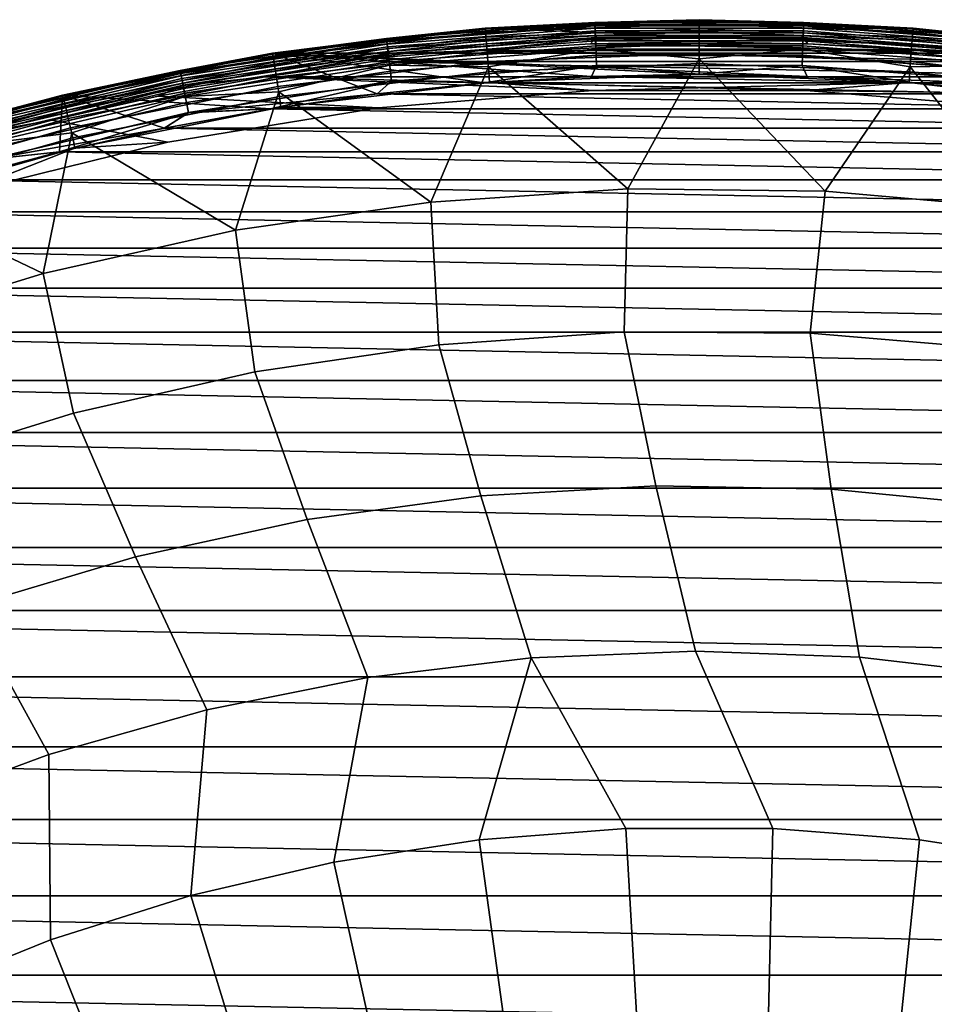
# Model space of a CAD drawing. Header units: metres. Extents: x -25 to 167, y -25 to 25.
# Tile 20 of 135: x -6 to 2, y 16 to 25. Entities that reach past the tile are written whole.
import ezdxf

# ---------------------------------------------------------------- set-up
doc = ezdxf.new("R2010")
doc.units = ezdxf.units.M
doc.layers.add('solid_12_061_372_XXX', color=7, linetype='CONTINUOUS')

msp = doc.modelspace()

# ---------------------------------------------------------------- linework, layer by layer
at = {"layer": 'solid_12_061_372_XXX'}
for points in [[(-0.957254, 24.973465, 100.149643), (-2.866146, 24.82691, 100.149643), (-1.961341, 24.921179, 100.201744)], [(-0.956496, 24.95368, 100.100967), (-2.863875, 24.807241, 100.100967), (-2.866146, 24.82691, 100.149643), (-0.957254, 24.973465, 100.149643)], [(-0.957205, 24.972168, -0.403033), (-1.961477, 24.922934, -0.5), (-2.865997, 24.825623, -0.403033)], [(-0.957205, 24.972168, -0.403033), (-2.865997, 24.825623, -0.403033), (-2.862742, 24.79743, -0.309112), (-0.956118, 24.94381, -0.309112)], [(-0.9572, 24.972054, -99.597542), (-2.865984, 24.825508, -99.597542), (-1.961477, 24.922934, -99.5)], [(-0.956109, 24.943584, -99.691429), (-2.862716, 24.797205, -99.691429), (-2.865984, 24.825508, -99.597542), (-0.9572, 24.972054, -99.597542)], [(-0.955278, 24.921907, 100.05912), (-2.860229, 24.775656, 100.05912), (-2.863875, 24.807241, 100.100967), (-0.956496, 24.95368, 100.100967)], [(-0.956118, 24.94381, -0.309112), (-2.862742, 24.79743, -0.309112), (-2.857447, 24.75156, -0.222541), (-0.954349, 24.897669, -0.222541)], [(-0.954337, 24.897343, -99.777946), (-2.857409, 24.751234, -99.777946), (-2.862716, 24.797205, -99.691429), (-0.956109, 24.943584, -99.691429)], [(-1.961494, 24.922932), (0, 25), (1.961494, 24.922932)], [(-1.961477, 24.922934, 99), (0, 25, 99), (0, 25), (-1.961494, 24.922932)], [(-1.960733, 24.913469, 99.09697), (0, 24.990507, 99.09697), (0, 25, 99), (-1.961477, 24.922934, 99)], [(0, 25, -99.5), (-1.961477, 24.922934, -99.5), (-1.961477, 24.922934, -0.5), (0, 25, -0.5)], [(-0.957205, 24.972168, -0.403033), (0, 25, -0.5), (-1.961477, 24.922934, -0.5)], [(-0.9572, 24.972054, -99.597542), (-1.961477, 24.922934, -99.5), (0, 25, -99.5)], [(0, 24.99824, 100.201744), (-1.961341, 24.921179, 100.201744), (-1.952775, 24.812391, 112.706161), (0.000001, 24.889114, 112.706161)], [(-0.957254, 24.973465, 100.149643), (-1.961341, 24.921179, 100.201744), (0, 24.99824, 100.201744)], [(0, 24.990507, 99.09697), (-1.960733, 24.913469, 99.09697), (-1.958506, 24.885178, 99.190887), (0, 24.962128, 99.190887)], [(0, 24.962128, 99.190887), (-1.958506, 24.885178, 99.190887), (-1.954883, 24.839146, 99.277458), (0, 24.915953, 99.277458)], [(0.957254, 24.973465, 100.149643), (-0.957254, 24.973465, 100.149643), (0, 24.99824, 100.201744)], [(0.956496, 24.95368, 100.100967), (-0.956496, 24.95368, 100.100967), (-0.957254, 24.973465, 100.149643), (0.957254, 24.973465, 100.149643)], [(0.957205, 24.972168, -0.403033), (0, 25, -0.5), (-0.957205, 24.972168, -0.403033)], [(0.957205, 24.972168, -0.403033), (-0.957205, 24.972168, -0.403033), (-0.956118, 24.94381, -0.309112), (0.956118, 24.94381, -0.309112)], [(0.9572, 24.972054, -99.597542), (-0.9572, 24.972054, -99.597542), (0, 25, -99.5)], [(0.956109, 24.943584, -99.691429), (-0.956109, 24.943584, -99.691429), (-0.9572, 24.972054, -99.597542), (0.9572, 24.972054, -99.597542)], [(0.955278, 24.921907, 100.05912), (-0.955278, 24.921907, 100.05912), (-0.956496, 24.95368, 100.100967), (0.956496, 24.95368, 100.100967)], [(0.956118, 24.94381, -0.309112), (-0.956118, 24.94381, -0.309112), (-0.954349, 24.897669, -0.222541), (0.954349, 24.897669, -0.222541)], [(0.954337, 24.897343, -99.777946), (-0.954337, 24.897343, -99.777946), (-0.956109, 24.943584, -99.691429), (0.956109, 24.943584, -99.691429)], [(0, 25, 99), (1.961477, 24.922934, 99), (1.961494, 24.922932), (0, 25)], [(0, 24.990507, 99.09697), (1.960733, 24.913469, 99.09697), (1.961477, 24.922934, 99), (0, 25, 99)], [(1.961477, 24.922934, -99.5), (0, 25, -99.5), (0, 25, -0.5), (1.961477, 24.922934, -0.5)], [(0.957205, 24.972168, -0.403033), (1.961477, 24.922934, -0.5), (0, 25, -0.5)], [(0.9572, 24.972054, -99.597542), (0, 25, -99.5), (1.961477, 24.922934, -99.5)], [(1.961341, 24.921179, 100.201744), (0, 24.99824, 100.201744), (0.000001, 24.889114, 112.706161), (1.952776, 24.812389, 112.706161)], [(0.957254, 24.973465, 100.149643), (0, 24.99824, 100.201744), (1.961341, 24.921179, 100.201744)], [(1.960733, 24.913469, 99.09697), (0, 24.990507, 99.09697), (0, 24.962128, 99.190887), (1.958506, 24.885178, 99.190887)], [(1.958506, 24.885178, 99.190887), (0, 24.962128, 99.190887), (0, 24.915953, 99.277458), (1.954883, 24.839146, 99.277458)], [(2.857409, 24.751234, -99.777946), (0.954337, 24.897343, -99.777946), (0.956109, 24.943584, -99.691429), (2.862716, 24.797205, -99.691429)], [(2.862742, 24.79743, -0.309112), (0.956118, 24.94381, -0.309112), (0.954349, 24.897669, -0.222541), (2.857447, 24.75156, -0.222541)], [(2.860229, 24.775656, 100.05912), (0.955278, 24.921907, 100.05912), (0.956496, 24.95368, 100.100967), (2.863875, 24.807241, 100.100967)], [(2.862716, 24.797205, -99.691429), (0.956109, 24.943584, -99.691429), (0.9572, 24.972054, -99.597542), (2.865984, 24.825508, -99.597542)], [(2.865997, 24.825623, -0.403033), (0.957205, 24.972168, -0.403033), (0.956118, 24.94381, -0.309112), (2.862742, 24.79743, -0.309112)], [(2.863875, 24.807241, 100.100967), (0.956496, 24.95368, 100.100967), (0.957254, 24.973465, 100.149643), (2.866146, 24.82691, 100.149643)], [(2.865984, 24.825508, -99.597542), (0.9572, 24.972054, -99.597542), (1.961477, 24.922934, -99.5)], [(2.865997, 24.825623, -0.403033), (1.961477, 24.922934, -0.5), (0.957205, 24.972168, -0.403033)], [(2.866146, 24.82691, 100.149643), (0.957254, 24.973465, 100.149643), (1.961341, 24.921179, 100.201744)], [(-3.910861, 24.692209, 99), (-1.961477, 24.922934, 99), (-1.961494, 24.922932), (-3.910884, 24.692205)], [(-3.910884, 24.692205), (-1.961494, 24.922932), (3.910884, 24.692205)], [(-1.961477, 24.922934, -99.5), (-3.910862, 24.692209, -99.5), (-3.910862, 24.692209, -0.5), (-1.961477, 24.922934, -0.5)], [(-2.865997, 24.825623, -0.403033), (-1.961477, 24.922934, -0.5), (-3.910862, 24.692209, -0.5)], [(-2.865984, 24.825508, -99.597542), (-3.910862, 24.692209, -99.5), (-1.961477, 24.922934, -99.5)], [(-3.909377, 24.682833, 99.09697), (-1.960733, 24.913469, 99.09697), (-1.961477, 24.922934, 99), (-3.910861, 24.692209, 99)], [(-1.961341, 24.921179, 100.201744), (-3.910589, 24.69047, 100.201744), (-3.893512, 24.582689, 112.706161), (-1.952775, 24.812391, 112.706161)], [(-2.866146, 24.82691, 100.149643), (-3.910589, 24.69047, 100.201744), (-1.961341, 24.921179, 100.201744)], [(-1.960733, 24.913469, 99.09697), (-3.909377, 24.682833, 99.09697), (-3.904937, 24.654802, 99.190887), (-1.958506, 24.885178, 99.190887)], [(-1.958506, 24.885178, 99.190887), (-3.904937, 24.654802, 99.190887), (-3.897714, 24.609196, 99.277458), (-1.954883, 24.839146, 99.277458)], [(-1.954883, 24.839146, 99.277458), (-3.897714, 24.609196, 99.277458), (-3.887985, 24.547771, 99.353348), (-1.950004, 24.777145, 99.353348)], [(-0.953685, 24.880342, 100.027008), (-2.855458, 24.734335, 100.027008), (-2.860229, 24.775656, 100.05912), (-0.955278, 24.921907, 100.05912)], [(-0.954349, 24.897669, -0.222541), (-2.857447, 24.75156, -0.222541), (-2.850315, 24.689779, -0.146655), (-0.951967, 24.835524, -0.146655)], [(-0.951951, 24.835108, -99.85376), (-2.850267, 24.689365, -99.85376), (-2.857409, 24.751234, -99.777946), (-0.954337, 24.897343, -99.777946)], [(-0.951826, 24.831852, 100.006836), (-2.849893, 24.686131, 100.006836), (-2.855458, 24.734335, 100.027008), (-0.953685, 24.880342, 100.027008)], [(-0.952663, 24.853678, 112.919861), (-1.952775, 24.812391, 112.706161), (-2.852398, 24.707827, 112.919861)], [(-0.952663, 24.853678, 112.919861), (-2.852398, 24.707827, 112.919861), (-2.846932, 24.660477, 113.129547), (-0.950837, 24.806047, 113.129547)], [(-0.951967, 24.835524, -0.146655), (-2.850315, 24.689779, -0.146655), (-2.84162, 24.614466, -0.084374), (-0.949063, 24.759766, -0.084374)], [(-0.949044, 24.759275, -99.915955), (-2.841564, 24.613979, -99.915955), (-2.850267, 24.689365, -99.85376), (-0.951951, 24.835108, -99.85376)], [(-1.961494, 24.922932), (1.961494, 24.922932), (3.910884, 24.692205)], [(0, 24.915953, 99.277458), (-1.954883, 24.839146, 99.277458), (-1.950004, 24.777145, 99.353348), (0, 24.853762, 99.353348)], [(-0.952663, 24.853678, 112.919861), (0.000001, 24.889114, 112.706161), (-1.952775, 24.812391, 112.706161)], [(0, 24.853762, 99.353348), (-1.950004, 24.777145, 99.353348), (-1.944055, 24.701567, 99.415627), (0, 24.777948, 99.415627)], [(0.953685, 24.880342, 100.027008), (-0.953685, 24.880342, 100.027008), (-0.955278, 24.921907, 100.05912), (0.955278, 24.921907, 100.05912)], [(0.954349, 24.897669, -0.222541), (-0.954349, 24.897669, -0.222541), (-0.951967, 24.835524, -0.146655), (0.951967, 24.835524, -0.146655)], [(0.951951, 24.835108, -99.85376), (-0.951951, 24.835108, -99.85376), (-0.954337, 24.897343, -99.777946), (0.954337, 24.897343, -99.777946)], [(0.951826, 24.831852, 100.006836), (-0.951826, 24.831852, 100.006836), (-0.953685, 24.880342, 100.027008), (0.953685, 24.880342, 100.027008)], [(0.952663, 24.853678, 112.919861), (0.000001, 24.889114, 112.706161), (-0.952663, 24.853678, 112.919861)], [(0.952663, 24.853678, 112.919861), (-0.952663, 24.853678, 112.919861), (-0.950837, 24.806047, 113.129547), (0.950837, 24.806047, 113.129547)], [(0.951967, 24.835524, -0.146655), (-0.951967, 24.835524, -0.146655), (-0.949063, 24.759766, -0.084374), (0.949063, 24.759766, -0.084374)], [(0.949044, 24.759275, -99.915955), (-0.949044, 24.759275, -99.915955), (-0.951951, 24.835108, -99.85376), (0.951951, 24.835108, -99.85376)], [(1.954883, 24.839146, 99.277458), (0, 24.915953, 99.277458), (0, 24.853762, 99.353348), (1.950004, 24.777145, 99.353348)], [(1.950004, 24.777145, 99.353348), (0, 24.853762, 99.353348), (0, 24.777948, 99.415627), (1.944055, 24.701567, 99.415627)], [(0.952663, 24.853678, 112.919861), (1.952776, 24.812389, 112.706161), (0.000001, 24.889114, 112.706161)], [(2.841564, 24.613979, -99.915955), (0.949044, 24.759275, -99.915955), (0.951951, 24.835108, -99.85376), (2.850267, 24.689365, -99.85376)], [(2.850315, 24.689779, -0.146655), (0.951967, 24.835524, -0.146655), (0.949063, 24.759766, -0.084374), (2.84162, 24.614466, -0.084374)], [(2.852398, 24.707827, 112.919861), (0.952663, 24.853678, 112.919861), (0.950837, 24.806047, 113.129547), (2.846932, 24.660477, 113.129547)], [(2.849893, 24.686131, 100.006836), (0.951826, 24.831852, 100.006836), (0.953685, 24.880342, 100.027008), (2.855458, 24.734335, 100.027008)], [(2.850267, 24.689365, -99.85376), (0.951951, 24.835108, -99.85376), (0.954337, 24.897343, -99.777946), (2.857409, 24.751234, -99.777946)], [(2.857447, 24.75156, -0.222541), (0.954349, 24.897669, -0.222541), (0.951967, 24.835524, -0.146655), (2.850315, 24.689779, -0.146655)], [(2.852398, 24.707827, 112.919861), (1.952776, 24.812389, 112.706161), (0.952663, 24.853678, 112.919861)], [(2.855458, 24.734335, 100.027008), (0.953685, 24.880342, 100.027008), (0.955278, 24.921907, 100.05912), (2.860229, 24.775656, 100.05912)], [(3.897714, 24.609196, 99.277458), (1.954883, 24.839146, 99.277458), (1.950004, 24.777145, 99.353348), (3.887985, 24.547771, 99.353348)], [(3.910589, 24.69047, 100.201744), (1.961341, 24.921179, 100.201744), (1.952776, 24.812389, 112.706161), (3.893512, 24.582689, 112.706161)], [(3.904937, 24.654802, 99.190887), (1.958506, 24.885178, 99.190887), (1.954883, 24.839146, 99.277458), (3.897714, 24.609196, 99.277458)], [(3.909377, 24.682833, 99.09697), (1.960733, 24.913469, 99.09697), (1.958506, 24.885178, 99.190887), (3.904937, 24.654802, 99.190887)], [(1.960733, 24.913469, 99.09697), (3.909377, 24.682833, 99.09697), (3.910861, 24.692209, 99), (1.961477, 24.922934, 99)], [(2.866146, 24.82691, 100.149643), (1.961341, 24.921179, 100.201744), (3.910589, 24.69047, 100.201744)], [(1.961477, 24.922934, 99), (3.910861, 24.692209, 99), (3.910884, 24.692205), (1.961494, 24.922932)], [(3.910862, 24.692209, -99.5), (1.961477, 24.922934, -99.5), (1.961477, 24.922934, -0.5), (3.910862, 24.692209, -0.5)], [(2.865997, 24.825623, -0.403033), (3.910862, 24.692209, -0.5), (1.961477, 24.922934, -0.5)], [(2.865984, 24.825508, -99.597542), (1.961477, 24.922934, -99.5), (3.910862, 24.692209, -99.5)], [(-2.866146, 24.82691, 100.149643), (-4.758217, 24.534662, 100.149643), (-3.910589, 24.69047, 100.201744)], [(-2.863875, 24.807241, 100.100967), (-4.754448, 24.515224, 100.100967), (-4.758217, 24.534662, 100.149643), (-2.866146, 24.82691, 100.149643)], [(-2.865997, 24.825623, -0.403033), (-3.910862, 24.692209, -0.5), (-4.75797, 24.533388, -0.403033)], [(-2.865997, 24.825623, -0.403033), (-4.75797, 24.533388, -0.403033), (-4.752567, 24.505527, -0.309112), (-2.862742, 24.79743, -0.309112)], [(-2.865984, 24.825508, -99.597542), (-4.757948, 24.533276, -99.597542), (-3.910862, 24.692209, -99.5)], [(-2.862716, 24.797205, -99.691429), (-4.752524, 24.505306, -99.691429), (-4.757948, 24.533276, -99.597542), (-2.865984, 24.825508, -99.597542)], [(-2.860229, 24.775656, 100.05912), (-4.748394, 24.484011, 100.05912), (-4.754448, 24.515224, 100.100967), (-2.863875, 24.807241, 100.100967)], [(-2.862742, 24.79743, -0.309112), (-4.752567, 24.505527, -0.309112), (-4.743776, 24.460197, -0.222541), (-2.857447, 24.75156, -0.222541)], [(-2.857409, 24.751234, -99.777946), (-4.743713, 24.459877, -99.777946), (-4.752524, 24.505306, -99.691429), (-2.862716, 24.797205, -99.691429)], [(-2.855458, 24.734335, 100.027008), (-4.740475, 24.443176, 100.027008), (-4.748394, 24.484011, 100.05912), (-2.860229, 24.775656, 100.05912)], [(-2.857447, 24.75156, -0.222541), (-4.743776, 24.460197, -0.222541), (-4.731935, 24.399145, -0.146655), (-2.850315, 24.689779, -0.146655)], [(-2.850267, 24.689365, -99.85376), (-4.731856, 24.398735, -99.85376), (-4.743713, 24.459877, -99.777946), (-2.857409, 24.751234, -99.777946)], [(-2.852398, 24.707827, 112.919861), (-1.952775, 24.812391, 112.706161), (-3.893512, 24.582689, 112.706161)], [(-1.950004, 24.777145, 99.353348), (-3.887985, 24.547771, 99.353348), (-3.876125, 24.472891, 99.415627), (-1.944055, 24.701567, 99.415627)], [(-0.951826, 24.831852, 100.006836), (-1.995192, 24.717319, 100), (-2.849893, 24.686131, 100.006836)], [(-0.950837, 24.806047, 113.129547), (-2.846932, 24.660477, 113.129547), (-2.838083, 24.58383, 113.330261), (-0.947882, 24.728949, 113.330261)], [(-0.949063, 24.759766, -0.084374), (-2.84162, 24.614466, -0.084374), (-2.831698, 24.528521, -0.038098), (-0.945749, 24.673313, -0.038098)], [(-0.945729, 24.67277, -99.962128), (-2.831636, 24.527981, -99.962128), (-2.841564, 24.613979, -99.915955), (-0.949044, 24.759275, -99.915955)], [(-0.951826, 24.831852, 100.006836), (-0.996522, 24.777945, 100), (-1.995192, 24.717319, 100)], [(-1.995192, 24.717319, 100), (-0.996522, 24.777945, 100), (1.995199, 24.717319, 100)], [(0, 24.777948, 99.415627), (-1.944055, 24.701567, 99.415627), (-1.937267, 24.615316, 99.461899), (0, 24.691433, 99.461899)], [(-0.951826, 24.831852, 100.006836), (0.000003, 24.798246, 100), (-0.996522, 24.777945, 100)], [(-0.996522, 24.777945, 100), (0.000003, 24.798246, 100), (0.996529, 24.777945, 100)], [(-0.996522, 24.777945, 100), (0.996529, 24.777945, 100), (1.995199, 24.717319, 100)], [(0.951826, 24.831852, 100.006836), (0.000003, 24.798246, 100), (-0.951826, 24.831852, 100.006836)], [(0.950837, 24.806047, 113.129547), (-0.950837, 24.806047, 113.129547), (-0.947882, 24.728949, 113.330261), (0.947882, 24.728949, 113.330261)], [(0.949063, 24.759766, -0.084374), (-0.949063, 24.759766, -0.084374), (-0.945749, 24.673313, -0.038098), (0.945749, 24.673313, -0.038098)], [(0.945729, 24.67277, -99.962128), (-0.945729, 24.67277, -99.962128), (-0.949044, 24.759275, -99.915955), (0.949044, 24.759275, -99.915955)], [(1.944055, 24.701567, 99.415627), (0, 24.777948, 99.415627), (0, 24.691433, 99.461899), (1.937267, 24.615316, 99.461899)], [(0.951826, 24.831852, 100.006836), (0.996529, 24.777945, 100), (0.000003, 24.798246, 100)], [(2.831636, 24.527981, -99.962128), (0.945729, 24.67277, -99.962128), (0.949044, 24.759275, -99.915955), (2.841564, 24.613979, -99.915955)], [(2.84162, 24.614466, -0.084374), (0.949063, 24.759766, -0.084374), (0.945749, 24.673313, -0.038098), (2.831698, 24.528521, -0.038098)], [(2.846932, 24.660477, 113.129547), (0.950837, 24.806047, 113.129547), (0.947882, 24.728949, 113.330261), (2.838083, 24.58383, 113.330261)], [(2.849893, 24.686131, 100.006836), (0.996529, 24.777945, 100), (0.951826, 24.831852, 100.006836)], [(2.849893, 24.686131, 100.006836), (1.995199, 24.717319, 100), (0.996529, 24.777945, 100)], [(3.887985, 24.547771, 99.353348), (1.950004, 24.777145, 99.353348), (1.944055, 24.701567, 99.415627), (3.876125, 24.472891, 99.415627)], [(2.852398, 24.707827, 112.919861), (3.893512, 24.582689, 112.706161), (1.952776, 24.812389, 112.706161)], [(-5.836134, 24.309248, 99), (-3.910861, 24.692209, 99), (-3.910884, 24.692205), (-5.83615, 24.309244)], [(-3.929775, 24.182348), (-5.83615, 24.309244), (-3.910884, 24.692205), (-2.951368, 24.321365)], [(-5.833918, 24.300018, 99.09697), (-3.909377, 24.682833, 99.09697), (-3.910861, 24.692209, 99), (-5.836134, 24.309248, 99)], [(-3.910862, 24.692209, -99.5), (-5.836134, 24.309248, -99.5), (-5.836134, 24.309248, -0.5), (-3.910862, 24.692209, -0.5)], [(-4.75797, 24.533388, -0.403033), (-3.910862, 24.692209, -0.5), (-5.836134, 24.309248, -0.5)], [(-4.757948, 24.533276, -99.597542), (-5.836134, 24.309248, -99.5), (-3.910862, 24.692209, -99.5)], [(-3.910589, 24.69047, 100.201744), (-5.835727, 24.307535, 100.201744), (-5.810245, 24.201427, 112.706161), (-3.893512, 24.582689, 112.706161)], [(-4.758217, 24.534662, 100.149643), (-5.835727, 24.307535, 100.201744), (-3.910589, 24.69047, 100.201744)], [(-3.909377, 24.682833, 99.09697), (-5.833918, 24.300018, 99.09697), (-5.827293, 24.272421, 99.190887), (-3.904937, 24.654802, 99.190887)], [(-3.904937, 24.654802, 99.190887), (-5.827293, 24.272421, 99.190887), (-5.816514, 24.227524, 99.277458), (-3.897714, 24.609196, 99.277458)], [(-2.849893, 24.686131, 100.006836), (-4.731236, 24.395538, 100.006836), (-4.740475, 24.443176, 100.027008), (-2.855458, 24.734335, 100.027008)], [(-2.852398, 24.707827, 112.919861), (-3.893512, 24.582689, 112.706161), (-4.735394, 24.416979, 112.919861)], [(-2.852398, 24.707827, 112.919861), (-4.735394, 24.416979, 112.919861), (-4.726319, 24.370188, 113.129547), (-2.846932, 24.660477, 113.129547)], [(-2.850315, 24.689779, -0.146655), (-4.731935, 24.399145, -0.146655), (-4.717501, 24.324718, -0.084374), (-2.84162, 24.614466, -0.084374)], [(-2.841564, 24.613979, -99.915955), (-4.717408, 24.324238, -99.915955), (-4.731856, 24.398735, -99.85376), (-2.850267, 24.689365, -99.85376)], [(-2.849893, 24.686131, 100.006836), (-3.979664, 24.476789, 100), (-4.731236, 24.395538, 100.006836)], [(-2.846932, 24.660477, 113.129547), (-4.726319, 24.370188, 113.129547), (-4.711629, 24.294441, 113.330261), (-2.838083, 24.58383, 113.330261)], [(-2.849893, 24.686131, 100.006836), (-2.991181, 24.616793, 100), (-3.979664, 24.476789, 100)], [(0.988222, 24.479813), (-3.910884, 24.692205), (3.910884, 24.692205), (5.83615, 24.309244)], [(-1.971658, 24.420534), (-2.951368, 24.321365), (-3.910884, 24.692205)], [(-0.988222, 24.479813), (-1.971658, 24.420534), (-3.910884, 24.692205)], [(0, 24.499571), (-0.988222, 24.479813), (-3.910884, 24.692205)], [(0.988222, 24.479813), (0, 24.499571), (-3.910884, 24.692205)], [(-1.944055, 24.701567, 99.415627), (-3.876125, 24.472891, 99.415627), (-3.862591, 24.38744, 99.461899), (-1.937267, 24.615316, 99.461899)], [(-2.991181, 24.616793, 100), (-1.995192, 24.717319, 100), (2.991188, 24.616793, 100)], [(-2.849893, 24.686131, 100.006836), (-1.995192, 24.717319, 100), (-2.991181, 24.616793, 100)], [(-0.947882, 24.728949, 113.330261), (-2.838083, 24.58383, 113.330261), (-1.9334, 24.5662, 113.5177)], [(-0.945749, 24.673313, -0.038098), (-2.831698, 24.528521, -0.038098), (-2.820931, 24.435253, -0.009607), (-0.942153, 24.579494, -0.009607)], [(-0.942131, 24.578918, -99.990509), (-2.820864, 24.434679, -99.990509), (-2.831636, 24.527981, -99.962128), (-0.945729, 24.67277, -99.962128)], [(-1.995192, 24.717319, 100), (1.995199, 24.717319, 100), (2.991188, 24.616793, 100)], [(0, 24.691433, 99.461899), (-1.937267, 24.615316, 99.461899), (-1.929901, 24.521719, 99.490395), (0, 24.597546, 99.490395)], [(-0.947882, 24.728949, 113.330261), (-1.9334, 24.5662, 113.5177), (-0.654203, 23.447618, 115.189415), (0.000001, 24.642164, 113.5177)], [(0.947882, 24.728949, 113.330261), (-0.947882, 24.728949, 113.330261), (0.000001, 24.642164, 113.5177)], [(0.945749, 24.673313, -0.038098), (-0.945749, 24.673313, -0.038098), (-0.942153, 24.579494, -0.009607), (0.942153, 24.579494, -0.009607)], [(0.942131, 24.578918, -99.990509), (-0.942131, 24.578918, -99.990509), (-0.945729, 24.67277, -99.962128), (0.945729, 24.67277, -99.962128)], [(1.937267, 24.615316, 99.461899), (0, 24.691433, 99.461899), (0, 24.597546, 99.490395), (1.929901, 24.521719, 99.490395)], [(0.947882, 24.728949, 113.330261), (0.000001, 24.642164, 113.5177), (1.154819, 23.428299, 115.189415), (1.9334, 24.5662, 113.5177)], [(2.820864, 24.434679, -99.990509), (0.942131, 24.578918, -99.990509), (0.945729, 24.67277, -99.962128), (2.831636, 24.527981, -99.962128)], [(2.831698, 24.528521, -0.038098), (0.945749, 24.673313, -0.038098), (0.942153, 24.579494, -0.009607), (2.820931, 24.435253, -0.009607)], [(2.838083, 24.58383, 113.330261), (0.947882, 24.728949, 113.330261), (1.9334, 24.5662, 113.5177)], [(3.876125, 24.472891, 99.415627), (1.944055, 24.701567, 99.415627), (1.937267, 24.615316, 99.461899), (3.862591, 24.38744, 99.461899)], [(2.849893, 24.686131, 100.006836), (2.991188, 24.616793, 100), (1.995199, 24.717319, 100)], [(-3.897714, 24.609196, 99.277458), (-5.816514, 24.227524, 99.277458), (-5.801995, 24.167049, 99.353348), (-3.887985, 24.547771, 99.353348)], [(-4.735394, 24.416979, 112.919861), (-3.893512, 24.582689, 112.706161), (-5.810245, 24.201427, 112.706161)], [(-2.84162, 24.614466, -0.084374), (-4.717501, 24.324718, -0.084374), (-4.701029, 24.239784, -0.038098), (-2.831698, 24.528521, -0.038098)], [(-2.831636, 24.527981, -99.962128), (-4.700925, 24.23925, -99.962128), (-4.717408, 24.324238, -99.915955), (-2.841564, 24.613979, -99.915955)], [(-2.838083, 24.58383, 113.330261), (-4.711629, 24.294441, 113.330261), (-3.854881, 24.338778, 113.5177)], [(-3.979664, 24.476789, 100), (-2.991181, 24.616793, 100), (3.979671, 24.476788, 100)], [(-1.937267, 24.615316, 99.461899), (-3.862591, 24.38744, 99.461899), (-3.847904, 24.294708, 99.490395), (-1.929901, 24.521719, 99.490395)], [(-2.838083, 24.58383, 113.330261), (-3.854881, 24.338778, 113.5177), (-2.459334, 23.327463, 115.189415), (-1.9334, 24.5662, 113.5177)], [(-2.991181, 24.616793, 100), (2.991188, 24.616793, 100), (3.979671, 24.476788, 100)], [(-0.942153, 24.579494, -0.009607), (-2.820931, 24.435253, -0.009607), (-1.971658, 24.420534), (-0.988222, 24.479813)], [(-0.942131, 24.578918, -99.990509), (-1.972589, 24.42046, -100), (-2.820864, 24.434679, -99.990509)], [(-1.9334, 24.5662, 113.5177), (-2.459334, 23.327463, 115.189415), (-0.654203, 23.447618, 115.189415)], [(-0.942131, 24.578918, -99.990509), (-0.988691, 24.479794, -100), (-1.972589, 24.42046, -100)], [(0, 24.597546, 99.490395), (-1.929901, 24.521719, 99.490395), (-1.923447, 24.424379, 99.5), (0.000027, 24.499998, 99.5)], [(-0.942131, 24.578918, -99.990509), (0, 24.499571, -100), (-0.988691, 24.479794, -100)], [(-0.942153, 24.579494, -0.009607), (-0.988222, 24.479813), (0, 24.499571)], [(0.942153, 24.579494, -0.009607), (-0.942153, 24.579494, -0.009607), (0, 24.499571)], [(0.942131, 24.578918, -99.990509), (0, 24.499571, -100), (-0.942131, 24.578918, -99.990509)], [(0.000001, 24.642164, 113.5177), (-0.654203, 23.447618, 115.189415), (1.154819, 23.428299, 115.189415)], [(1.929901, 24.521719, 99.490395), (0, 24.597546, 99.490395), (0.000027, 24.499998, 99.5), (1.923501, 24.424374, 99.5)], [(0.942153, 24.579494, -0.009607), (0, 24.499571), (0.988222, 24.479813)], [(0.942131, 24.578918, -99.990509), (0.988691, 24.479794, -100), (0, 24.499571, -100)], [(0.942131, 24.578918, -99.990509), (2.820864, 24.434679, -99.990509), (1.972589, 24.42046, -100), (0.988691, 24.479794, -100)], [(0.942153, 24.579494, -0.009607), (0.988222, 24.479813), (1.971658, 24.420534)], [(2.820931, 24.435253, -0.009607), (0.942153, 24.579494, -0.009607), (1.971658, 24.420534)], [(1.9334, 24.5662, 113.5177), (1.154819, 23.428299, 115.189415), (2.956972, 23.269619, 115.189415)], [(3.862591, 24.38744, 99.461899), (1.937267, 24.615316, 99.461899), (1.929901, 24.521719, 99.490395), (3.847904, 24.294708, 99.490395)], [(2.838083, 24.58383, 113.330261), (1.9334, 24.5662, 113.5177), (2.956972, 23.269619, 115.189415), (3.85488, 24.338778, 113.5177)], [(-4.758217, 24.534662, 100.149643), (-6.622365, 24.098434, 100.149643), (-5.835727, 24.307535, 100.201744)], [(-4.754448, 24.515224, 100.100967), (-6.617119, 24.079344, 100.100967), (-6.622365, 24.098434, 100.149643), (-4.758217, 24.534662, 100.149643)], [(-4.75797, 24.533388, -0.403033), (-5.836134, 24.309248, -0.5), (-6.622022, 24.097183, -0.403033)], [(-4.75797, 24.533388, -0.403033), (-6.622022, 24.097183, -0.403033), (-6.614502, 24.069818, -0.309112), (-4.752567, 24.505527, -0.309112)], [(-4.757948, 24.533276, -99.597542), (-6.621992, 24.097073, -99.597542), (-5.836134, 24.309248, -99.5)], [(-4.752524, 24.505306, -99.691429), (-6.614442, 24.069601, -99.691429), (-6.621992, 24.097073, -99.597542), (-4.757948, 24.533276, -99.597542)], [(-4.748394, 24.484011, 100.05912), (-6.608694, 24.048685, 100.05912), (-6.617119, 24.079344, 100.100967), (-4.754448, 24.515224, 100.100967)], [(-4.752567, 24.505527, -0.309112), (-6.614502, 24.069818, -0.309112), (-6.602267, 24.025295, -0.222541), (-4.743776, 24.460197, -0.222541)], [(-4.743713, 24.459877, -99.777946), (-6.60218, 24.024979, -99.777946), (-6.614442, 24.069601, -99.691429), (-4.752524, 24.505306, -99.691429)], [(-4.740475, 24.443176, 100.027008), (-6.597672, 24.008575, 100.027008), (-6.608694, 24.048685, 100.05912), (-4.748394, 24.484011, 100.05912)], [(-3.887985, 24.547771, 99.353348), (-5.801995, 24.167049, 99.353348), (-5.784297, 24.093332, 99.415627), (-3.876125, 24.472891, 99.415627)], [(-3.876125, 24.472891, 99.415627), (-5.784297, 24.093332, 99.415627), (-5.764101, 24.009207, 99.461899), (-3.862591, 24.38744, 99.461899)], [(-2.93944, 24.191959, 100), (-4.958872, 24.29723, 100), (-3.979664, 24.476789, 100), (-0.979284, 24.350323, 100)], [(-4.731236, 24.395538, 100.006836), (-3.979664, 24.476789, 100), (-4.958872, 24.29723, 100)], [(-2.831698, 24.528521, -0.038098), (-4.701029, 24.239784, -0.038098), (-4.683154, 24.147615, -0.009607), (-2.820931, 24.435253, -0.009607)], [(-2.820864, 24.434679, -99.990509), (-4.683044, 24.147047, -99.990509), (-4.700925, 24.23925, -99.962128), (-2.831636, 24.527981, -99.962128)], [(0.979284, 24.350323, 100), (-3.979664, 24.476789, 100), (3.979671, 24.476788, 100), (4.958879, 24.29723, 100)], [(0.979284, 24.350323, 100), (-0.979284, 24.350323, 100), (-3.979664, 24.476789, 100)], [(-1.929901, 24.521719, 99.490395), (-3.847904, 24.294708, 99.490395), (-3.835097, 24.197975, 99.5), (-1.923447, 24.424379, 99.5)], [(-1.972589, 24.42046, -100), (-0.988691, 24.479794, -100), (1.972589, 24.42046, -100)], [(-0.979215, 24.350328, 99.5), (1.923501, 24.424374, 99.5), (0.000027, 24.499998, 99.5), (-1.923447, 24.424379, 99.5)], [(-0.988691, 24.479794, -100), (0, 24.499571, -100), (0.988691, 24.479794, -100)], [(-0.988691, 24.479794, -100), (0.988691, 24.479794, -100), (1.972589, 24.42046, -100)], [(1.971658, 24.420534), (0.988222, 24.479813), (5.83615, 24.309244)], [(1.929901, 24.521719, 99.490395), (1.923501, 24.424374, 99.5), (3.835152, 24.197968, 99.5), (3.847904, 24.294708, 99.490395)], [(-4.743776, 24.460197, -0.222541), (-6.602267, 24.025295, -0.222541), (-6.585787, 23.965326, -0.146655), (-4.731935, 24.399145, -0.146655)], [(-4.731856, 24.398735, -99.85376), (-6.585677, 23.964926, -99.85376), (-6.60218, 24.024979, -99.777946), (-4.743713, 24.459877, -99.777946)], [(-4.731236, 24.395538, 100.006836), (-6.584814, 23.961784, 100.006836), (-6.597672, 24.008575, 100.027008), (-4.740475, 24.443176, 100.027008)], [(-4.735394, 24.416979, 112.919861), (-5.810245, 24.201427, 112.706161), (-6.590601, 23.982843, 112.919861)], [(-4.735394, 24.416979, 112.919861), (-6.590601, 23.982843, 112.919861), (-6.577971, 23.936884, 113.129547), (-4.726319, 24.370188, 113.129547)], [(-4.731935, 24.399145, -0.146655), (-6.585787, 23.965326, -0.146655), (-6.565698, 23.892223, -0.084374), (-4.717501, 24.324718, -0.084374)], [(-4.717408, 24.324238, -99.915955), (-6.565568, 23.89175, -99.915955), (-6.585677, 23.964926, -99.85376), (-4.731856, 24.398735, -99.85376)], [(-4.731236, 24.395538, 100.006836), (-5.933989, 24.077311, 100), (-6.584814, 23.961784, 100.006836)], [(-4.731236, 24.395538, 100.006836), (-4.958872, 24.29723, 100), (-5.933989, 24.077311, 100)], [(-3.862591, 24.38744, 99.461899), (-5.764101, 24.009207, 99.461899), (-5.742183, 23.917913, 99.490395), (-3.847904, 24.294708, 99.490395)], [(-2.820931, 24.435253, -0.009607), (-4.683154, 24.147615, -0.009607), (-2.951368, 24.321365)], [(-2.820864, 24.434679, -99.990509), (-3.931617, 24.182049, -100), (-4.683044, 24.147047, -99.990509)], [(-2.820864, 24.434679, -99.990509), (-2.952756, 24.321198, -100), (-3.931617, 24.182049, -100)], [(-2.939226, 24.191996, 99.5), (-0.979215, 24.350328, 99.5), (-1.923447, 24.424379, 99.5), (-3.835097, 24.197975, 99.5)], [(-2.820864, 24.434679, -99.990509), (-1.972589, 24.42046, -100), (-2.952756, 24.321198, -100)], [(-2.952756, 24.321198, -100), (-1.972589, 24.42046, -100), (2.952756, 24.321198, -100)], [(-2.820931, 24.435253, -0.009607), (-2.951368, 24.321365), (-1.971658, 24.420534)], [(-1.972589, 24.42046, -100), (1.972589, 24.42046, -100), (2.952756, 24.321198, -100)], [(-0.979215, 24.350328, 99.5), (0.979215, 24.350328, 99.5), (1.923501, 24.424374, 99.5)], [(2.939226, 24.191996, 99.5), (3.835152, 24.197968, 99.5), (1.923501, 24.424374, 99.5), (0.979215, 24.350328, 99.5)], [(2.820931, 24.435253, -0.009607), (1.971658, 24.420534), (2.951368, 24.321365)], [(2.951368, 24.321365), (1.971658, 24.420534), (5.83615, 24.309244)], [(2.820864, 24.434679, -99.990509), (2.952756, 24.321198, -100), (1.972589, 24.42046, -100)], [(-7.725425, 23.776413, 99), (-5.836134, 24.309248, 99), (-5.83615, 24.309244), (-7.725421, 23.776413)], [(-7.722491, 23.767385, 99.09697), (-5.833918, 24.300018, 99.09697), (-5.836134, 24.309248, 99), (-7.725425, 23.776413, 99)], [(-5.836134, 24.309248, -99.5), (-7.725425, 23.776413, -99.5), (-7.725425, 23.776413, -0.5), (-5.836134, 24.309248, -0.5)], [(-6.622022, 24.097183, -0.403033), (-5.836134, 24.309248, -0.5), (-7.725425, 23.776413, -0.5)], [(-6.621992, 24.097073, -99.597542), (-7.725425, 23.776413, -99.5), (-5.836134, 24.309248, -99.5)], [(-6.81457, 23.533012), (-7.725421, 23.776413), (-5.83615, 24.309244), (-5.863843, 23.787914)], [(-5.835727, 24.307535, 100.201744), (-7.724886, 23.774736, 100.201744), (-7.691154, 23.670956, 112.706161), (-5.810245, 24.201427, 112.706161)], [(-6.622365, 24.098434, 100.149643), (-7.724886, 23.774736, 100.201744), (-5.835727, 24.307535, 100.201744)], [(-5.833918, 24.300018, 99.09697), (-7.722491, 23.767385, 99.09697), (-7.713722, 23.740395, 99.190887), (-5.827293, 24.272421, 99.190887)], [(-4.726319, 24.370188, 113.129547), (-6.577971, 23.936884, 113.129547), (-6.557526, 23.862486, 113.330261), (-4.711629, 24.294441, 113.330261)], [(-4.717501, 24.324718, -0.084374), (-6.565698, 23.892223, -0.084374), (-6.542773, 23.8088, -0.038098), (-4.701029, 24.239784, -0.038098)], [(-4.700925, 24.23925, -99.962128), (-6.542629, 23.808275, -99.962128), (-6.565568, 23.89175, -99.915955), (-4.717408, 24.324238, -99.915955)], [(-4.711629, 24.294441, 113.330261), (-6.557526, 23.862486, 113.330261), (-5.752595, 23.9613, 113.5177)], [(-4.872964, 23.877981, 100), (-5.933989, 24.077311, 100), (-4.958872, 24.29723, 100), (-2.93944, 24.191959, 100)], [(-4.902173, 24.004269), (-5.863843, 23.787914), (-5.83615, 24.309244)], [(-3.929775, 24.182348), (-4.902173, 24.004269), (-5.83615, 24.309244)], [(-4.711629, 24.294441, 113.330261), (-5.752595, 23.9613, 113.5177), (-4.249835, 23.068544, 115.189415), (-3.854881, 24.338778, 113.5177)], [(-3.847904, 24.294708, 99.490395), (-5.742183, 23.917913, 99.490395), (-5.723099, 23.822176, 99.5), (-3.835097, 24.197975, 99.5)], [(-4.683154, 24.147615, -0.009607), (-3.929775, 24.182348), (-2.951368, 24.321365)], [(-3.854881, 24.338778, 113.5177), (-4.249835, 23.068544, 115.189415), (-2.459334, 23.327463, 115.189415)], [(-3.931617, 24.182049, -100), (-2.952756, 24.321198, -100), (3.931616, 24.182049, -100)], [(-2.952756, 24.321198, -100), (2.952756, 24.321198, -100), (3.931616, 24.182049, -100)], [(-2.93944, 24.191959, 100), (-0.979284, 24.350323, 100), (-0.979215, 24.350328, 99.5), (-2.939226, 24.191996, 99.5)], [(-0.979284, 24.350323, 100), (0.979284, 24.350323, 100), (0.979215, 24.350328, 99.5), (-0.979215, 24.350328, 99.5)], [(0.979284, 24.350323, 100), (2.93944, 24.191959, 100), (2.939226, 24.191996, 99.5), (0.979215, 24.350328, 99.5)], [(2.93944, 24.191959, 100), (0.979284, 24.350323, 100), (4.958879, 24.29723, 100)], [(-5.827293, 24.272421, 99.190887), (-7.713722, 23.740395, 99.190887), (-7.699453, 23.69648, 99.277458), (-5.816514, 24.227524, 99.277458)], [(-5.816514, 24.227524, 99.277458), (-7.699453, 23.69648, 99.277458), (-7.680235, 23.637331, 99.353348), (-5.801995, 24.167049, 99.353348)], [(-6.590601, 23.982843, 112.919861), (-5.810245, 24.201427, 112.706161), (-7.691154, 23.670956, 112.706161)], [(-4.701029, 24.239784, -0.038098), (-6.542773, 23.8088, -0.038098), (-6.517894, 23.718269, -0.009607), (-4.683154, 24.147615, -0.009607)], [(-4.683044, 24.147047, -99.990509), (-6.517741, 23.717712, -99.990509), (-6.542629, 23.808275, -99.962128), (-4.700925, 24.23925, -99.962128)], [(-5.801995, 24.167049, 99.353348), (-7.680235, 23.637331, 99.353348), (-7.656807, 23.565229, 99.415627), (-5.784297, 24.093332, 99.415627)], [(-4.683154, 24.147615, -0.009607), (-6.517894, 23.718269, -0.009607), (-4.902173, 24.004269)], [(-4.683044, 24.147047, -99.990509), (-5.866562, 23.787245, -100), (-6.517741, 23.717712, -99.990509)], [(-4.683044, 24.147047, -99.990509), (-4.90446, 24.003801, -100), (-5.866562, 23.787245, -100)], [(-4.872745, 23.878017, 99.5), (-2.939226, 24.191996, 99.5), (-3.835097, 24.197975, 99.5), (-5.723099, 23.822176, 99.5)], [(-4.90446, 24.003801, -100), (-3.931617, 24.182049, -100), (4.90446, 24.003801, -100)], [(-4.683044, 24.147047, -99.990509), (-3.931617, 24.182049, -100), (-4.90446, 24.003801, -100)], [(-4.683154, 24.147615, -0.009607), (-4.902173, 24.004269), (-3.929775, 24.182348)], [(-4.872964, 23.877981, 100), (-2.93944, 24.191959, 100), (-2.939226, 24.191996, 99.5), (-4.872745, 23.878017, 99.5)], [(-3.931617, 24.182049, -100), (3.931616, 24.182049, -100), (4.90446, 24.003801, -100)], [(-5.784297, 24.093332, 99.415627), (-7.656807, 23.565229, 99.415627), (-7.630072, 23.482948, 99.461899), (-5.764101, 24.009207, 99.461899)], [(-6.781271, 23.407312, 100), (-6.901094, 23.818146, 100), (-5.933989, 24.077311, 100), (-4.872964, 23.877981, 100)], [(-6.584814, 23.961784, 100.006836), (-5.933989, 24.077311, 100), (-6.901094, 23.818146, 100)], [(-5.764101, 24.009207, 99.461899), (-7.630072, 23.482948, 99.461899), (-7.601059, 23.393656, 99.490395), (-5.742183, 23.917913, 99.490395)], [(-6.557526, 23.862486, 113.330261), (-7.614842, 23.436092, 113.5177), (-6.015057, 22.672405, 115.189415), (-5.752595, 23.9613, 113.5177)], [(-6.517894, 23.718269, -0.009607), (-5.863843, 23.787914), (-4.902173, 24.004269)], [(-5.752595, 23.9613, 113.5177), (-6.015057, 22.672405, 115.189415), (-4.249835, 23.068544, 115.189415)], [(-5.866562, 23.787245, -100), (-4.90446, 24.003801, -100), (5.866562, 23.787245, -100)], [(-4.90446, 24.003801, -100), (4.90446, 24.003801, -100), (5.866562, 23.787245, -100)], [(-5.742183, 23.917913, 99.490395), (-7.601059, 23.393656, 99.490395), (-7.575707, 23.299326, 99.5), (-5.723099, 23.822176, 99.5)], [(-6.781271, 23.407312, 100), (-4.872964, 23.877981, 100), (-4.872745, 23.878017, 99.5), (-6.781241, 23.407309, 99.5)], [(-6.781241, 23.407309, 99.5), (-4.872745, 23.878017, 99.5), (-5.723099, 23.822176, 99.5)], [(-6.781241, 23.407309, 99.5), (-5.723099, 23.822176, 99.5), (-7.575707, 23.299326, 99.5)], [(-6.817706, 23.532104, -100), (-5.866562, 23.787245, -100), (6.817706, 23.532104, -100)], [(-6.517741, 23.717712, -99.990509), (-5.866562, 23.787245, -100), (-6.817706, 23.532104, -100)], [(-6.517894, 23.718269, -0.009607), (-6.81457, 23.533012), (-5.863843, 23.787914)], [(-5.866562, 23.787245, -100), (5.866562, 23.787245, -100), (6.817706, 23.532104, -100)], [(-7.76133, 23.237709, -100), (-6.817706, 23.532104, -100), (7.76133, 23.237709, -100)], [(-6.817706, 23.532104, -100), (6.817706, 23.532104, -100), (7.76133, 23.237709, -100)], [(-7.614842, 23.436092, 113.5177), (-7.744498, 22.141399, 115.189415), (-6.015057, 22.672405, 115.189415)], [(-0.654203, 23.447618, 115.189415), (-2.459334, 23.327463, 115.189415), (-2.387791, 22.01812, 116.787193), (-0.687261, 22.136551, 116.787193)], [(1.154819, 23.428299, 115.189415), (-0.654203, 23.447618, 115.189415), (-0.687261, 22.136551, 116.787193), (1.01734, 22.123838, 116.787193)], [(2.956972, 23.269619, 115.189415), (1.154819, 23.428299, 115.189415), (1.01734, 22.123838, 116.787193), (2.715914, 21.980059, 116.787193)], [(-2.459334, 23.327463, 115.189415), (-4.249835, 23.068544, 115.189415), (-4.074175, 21.769251, 116.787193), (-2.387791, 22.01812, 116.787193)], [(-8.693059, 22.905577, -100), (-7.76133, 23.237709, -100), (8.693059, 22.905577, -100)], [(-7.76133, 23.237709, -100), (7.76133, 23.237709, -100), (8.693059, 22.905577, -100)], [(-4.249835, 23.068544, 115.189415), (-6.015057, 22.672405, 115.189415), (-5.736423, 21.391415, 116.787193), (-4.074175, 21.769251, 116.787193)], [(-9.608358, 22.537264, -100), (-8.693059, 22.905577, -100), (9.608358, 22.537264, -100)], [(-8.693059, 22.905577, -100), (8.693059, 22.905577, -100), (9.608358, 22.537264, -100)], [(-6.015057, 22.672405, 115.189415), (-7.744498, 22.141399, 115.189415), (-7.364686, 20.886852, 116.787193), (-5.736423, 21.391415, 116.787193)], [(-10.505965, 22.13295, -100), (-9.608358, 22.537264, -100), (10.505964, 22.13295, -100)], [(-9.608358, 22.537264, -100), (9.608358, 22.537264, -100), (10.505964, 22.13295, -100)], [(-11.389866, 21.691034, -100), (-10.505965, 22.13295, -100), (11.389865, 21.691034, -100)], [(-10.505965, 22.13295, -100), (10.505964, 22.13295, -100), (11.389865, 21.691034, -100)], [(-2.387791, 22.01812, 116.787193), (-2.002295, 20.632145, 118.289413), (-0.397201, 20.725271, 118.289413), (-0.687261, 22.136551, 116.787193)], [(-0.687261, 22.136551, 116.787193), (-0.397201, 20.725271, 118.289413), (1.210282, 20.693714, 118.289413), (1.01734, 22.123838, 116.787193)], [(1.01734, 22.123838, 116.787193), (1.210282, 20.693714, 118.289413), (2.810485, 20.537668, 118.289413), (2.715914, 21.980059, 116.787193)], [(-4.074175, 21.769251, 116.787193), (-3.595344, 20.4149, 118.289413), (-2.002295, 20.632145, 118.289413), (-2.387791, 22.01812, 116.787193)], [(-5.736423, 21.391415, 116.787193), (-5.166763, 20.074839, 118.289413), (-3.595344, 20.4149, 118.289413), (-4.074175, 21.769251, 116.787193)], [(-12.256263, 21.213615, -100), (-11.389866, 21.691034, -100), (12.256263, 21.213615, -100)], [(-11.389866, 21.691034, -100), (11.389865, 21.691034, -100), (12.256263, 21.213615, -100)], [(-7.364686, 20.886852, 116.787193), (-6.7071, 19.614012, 118.289413), (-5.166763, 20.074839, 118.289413), (-5.736423, 21.391415, 116.787193)], [(-13.100945, 20.702972, -100), (-12.256263, 21.213615, -100), (13.100945, 20.702972, -100)], [(-12.256263, 21.213615, -100), (12.256263, 21.213615, -100), (13.100945, 20.702972, -100)], [(-13.921902, 20.159983, -100), (-13.100945, 20.702972, -100), (13.921902, 20.159983, -100)], [(-13.100945, 20.702972, -100), (13.100945, 20.702972, -100), (13.921902, 20.159983, -100)], [(-2.002295, 20.632145, 118.289413), (-1.540834, 19.147383, 119.68869), (-0.035576, 19.209248, 119.68869), (-0.397201, 20.725271, 118.289413)], [(-0.397201, 20.725271, 118.289413), (-0.035576, 19.209248, 119.68869), (1.4699, 19.15296, 119.68869), (1.210282, 20.693714, 118.289413)], [(1.210282, 20.693714, 118.289413), (1.4699, 19.15296, 119.68869), (2.966335, 18.978865, 119.68869), (2.810485, 20.537668, 118.289413)], [(-3.595344, 20.4149, 118.289413), (-3.036614, 18.967747, 119.68869), (-1.540834, 19.147383, 119.68869), (-2.002295, 20.632145, 118.289413)], [(-5.166763, 20.074839, 118.289413), (-4.513716, 18.671444, 119.68869), (-3.036614, 18.967747, 119.68869), (-3.595344, 20.4149, 118.289413)], [(-14.723197, 19.582083, -100), (-13.921902, 20.159983, -100), (14.723197, 19.582083, -100)], [(-13.921902, 20.159983, -100), (13.921902, 20.159983, -100), (14.723197, 19.582083, -100)], [(-6.7071, 19.614012, 118.289413), (-5.963056, 18.260296, 119.68869), (-4.513716, 18.671444, 119.68869), (-5.166763, 20.074839, 118.289413)], [(-8.207087, 19.035187, 118.289413), (-7.375717, 17.736834, 119.68869), (-5.963056, 18.260296, 119.68869), (-6.7071, 19.614012, 118.289413)], [(-15.501781, 18.971737, -100), (-14.723197, 19.582083, -100), (15.501781, 18.971737, -100)], [(-14.723197, 19.582083, -100), (14.723197, 19.582083, -100), (15.501781, 18.971737, -100)], [(-3.349154, 17.273594, 120.97818), (-2.016999, 17.47929, 120.97818), (-1.540834, 19.147383, 119.68869), (-3.036614, 18.967747, 119.68869)], [(-0.673007, 17.582405, 120.97818), (-1.540834, 19.147383, 119.68869), (-2.016999, 17.47929, 120.97818)], [(0.674934, 17.582331, 120.97818), (-0.035576, 19.209248, 119.68869), (-1.540834, 19.147383, 119.68869), (-0.673007, 17.582405, 120.97818)], [(2.018915, 17.479069, 120.97818), (1.4699, 19.15296, 119.68869), (-0.035576, 19.209248, 119.68869), (0.674934, 17.582331, 120.97818)], [(3.351047, 17.273228, 120.97818), (2.966335, 18.978865, 119.68869), (1.4699, 19.15296, 119.68869), (2.018915, 17.479069, 120.97818)], [(-16.25386, 18.331896, -100), (-15.501781, 18.971737, -100), (16.25386, 18.331896, -100)], [(-15.501781, 18.971737, -100), (15.501781, 18.971737, -100), (16.25386, 18.331896, -100)], [(-4.661653, 16.966522, 120.97818), (-3.349154, 17.273594, 120.97818), (-3.036614, 18.967747, 119.68869), (-4.513716, 18.671444, 119.68869)], [(-5.946794, 16.559877, 120.97818), (-4.661653, 16.966522, 120.97818), (-4.513716, 18.671444, 119.68869), (-5.963056, 18.260296, 119.68869)], [(-16.976994, 17.664305, -100), (-16.25386, 18.331896, -100), (16.976994, 17.664305, -100)], [(-16.25386, 18.331896, -100), (16.25386, 18.331896, -100), (16.976994, 17.664305, -100)], [(-7.197033, 16.056046, 120.97818), (-5.946794, 16.559877, 120.97818), (-5.963056, 18.260296, 119.68869), (-7.375717, 17.736834, 119.68869)], [(-17.674871, 16.965588, -100), (-16.976994, 17.664305, -100), (17.67487, 16.965588, -100)], [(-16.976994, 17.664305, -100), (16.976994, 17.664305, -100), (17.67487, 16.965588, -100)], [(-2.016999, 17.47929, 120.97818), (-1.783891, 15.794572, 122.151543), (-0.575663, 15.884564, 122.151543), (-0.673007, 17.582405, 120.97818)], [(-0.673007, 17.582405, 120.97818), (-0.575663, 15.884564, 122.151543), (0.635911, 15.882266, 122.151543), (0.674934, 17.582331, 120.97818)], [(0.674934, 17.582331, 120.97818), (0.635911, 15.882266, 122.151543), (1.843789, 15.787692, 122.151543), (2.018915, 17.479069, 120.97818)], [(-3.349154, 17.273594, 120.97818), (-2.981756, 15.612812, 122.151543), (-1.783891, 15.794572, 122.151543), (-2.016999, 17.47929, 120.97818)], [(2.018915, 17.479069, 120.97818), (1.843789, 15.787692, 122.151543), (3.040955, 15.60139, 122.151543), (3.351047, 17.273228, 120.97818)], [(-4.661653, 16.966522, 120.97818), (-4.162296, 15.340341, 122.151543), (-2.981756, 15.612812, 122.151543), (-3.349154, 17.273594, 120.97818)], [(-18.345339, 16.238237, -100), (-17.674871, 16.965588, -100), (18.345339, 16.238239, -100)], [(-17.674871, 16.965588, -100), (17.67487, 16.965588, -100), (18.345339, 16.238239, -100)], [(-5.946794, 16.559877, 120.97818), (-5.318653, 14.978742, 122.151543), (-4.162296, 15.340341, 122.151543), (-4.661653, 16.966522, 120.97818)], [(-7.197033, 16.056046, 120.97818), (-6.444108, 14.530115, 122.151543), (-5.318653, 14.978742, 122.151543), (-5.946794, 16.559877, 120.97818)], [(-18.345339, 16.238237, -100), (18.985172, 15.485756, -100), (19.591871, 14.710722, -100), (-18.985172, 15.485756, -100)], [(-18.345339, 16.238237, -100), (18.345339, 16.238239, -100), (18.985172, 15.485756, -100)]]:
    msp.add_3dface(points, dxfattribs=at)

doc.saveas('drawing.dxf')
